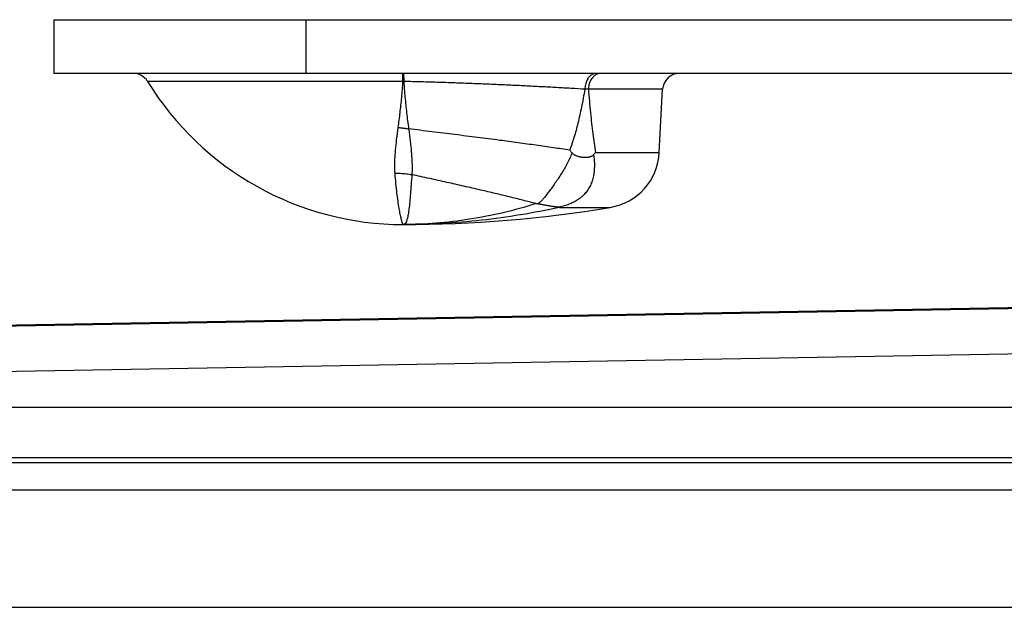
# Model space of a CAD drawing. Header units: inches. Extents: x 0.2 to 16.8, y 0.1 to 10.8.
# Tile 5 of 22: x 2.747 to 3.334, y 5.763 to 6.113. Entities that reach past the tile are written whole.
import ezdxf

# ---------------------------------------------------------------- set-up
doc = ezdxf.new("R2010")
doc.units = ezdxf.units.IN
doc.header["$LTSCALE"] = 0.935
doc.header["$MEASUREMENT"] = 0
doc.layers.get('0').update_dxf_attribs({"linetype": 'CONTINUOUS'})

msp = doc.modelspace()

# ---------------------------------------------------------------- linework, layer by layer
at = {"color": 7, "linetype": 'Continuous'}
for p, q in [((2.76757, 6.11346), (2.76757, 6.08146)), ((2.76757, 6.11346), (3.89748, 6.11346)), ((2.91757, 6.11346), (2.91757, 6.08146)), ((3.59038, 6.08146), (2.76757, 6.08146)), ((2.97527, 6.07668), (2.82339, 6.07668)), ((3.13007, 6.07198), (3.08585, 6.07198)), ((3.1281, 6.03436), (3.13007, 6.07198)), ((3.09013, 6.03436), (3.1281, 6.03436)), ((3.06859, 6.00167), (3.0989, 6.00167)), ((3.50777, 5.94479), (1.95826, 5.91774)), ((3.50776, 5.94424), (1.95826, 5.91719)), ((3.55844, 5.91812), (1.95873, 5.8902)), ((3.56304, 5.88255), (2.01482, 5.88255)), ((3.56304, 5.85255), (2.01482, 5.85255)), ((2.01624, 5.84971), (3.899, 5.84971)), ((2.03057, 5.83346), (3.92557, 5.83346)), ((2.03057, 5.76346), (4.00457, 5.76346))]:
    msp.add_line(p, q, dxfattribs=at)
for centre, radius, start, end in [((2.81487, 6.07146), 0.01, 31.49849, 90), ((3.14006, 6.07146), 0.01, 90, 177), ((2.97557, 6.16993), 0.17847, 211.49849, 270), ((3.09315, 6.03619), 0.035, 279.46512, 357), ((2.97557, 6.74146), 0.75, 270, 279.46512)]:
    msp.add_arc(centre, radius, start, end, dxfattribs=at)
for points, knots in [([(2.97526, 6.08146), (2.97529, 6.08146), (2.97521, 6.08123), (2.97529, 6.081), (2.97525, 6.08044), (2.97527, 6.07975), (2.97527, 6.07886), (2.97527, 6.07782), (2.97527, 6.07708), (2.97527, 6.07668)], [0, 0, 0, 0, 0.000106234, 0.000422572, 0.000942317, 0.001654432, 0.002543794, 0.003591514, 0.004775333, 0.004775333, 0.004775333, 0.004775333]), ([(2.97576, 6.08146), (2.97579, 6.08146), (2.97576, 6.08123), (2.97583, 6.08099), (2.97582, 6.08043), (2.97586, 6.07974), (2.97587, 6.07885), (2.97589, 6.07781), (2.9759, 6.07707), (2.9759, 6.07667)], [0, 0, 0, 0, 0.000109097, 0.000426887, 0.000948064, 0.001661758, 0.002552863, 0.003602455, 0.004788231, 0.004788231, 0.004788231, 0.004788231]), ([(3.09045, 6.08146), (3.09014, 6.08146), (3.08951, 6.08139), (3.0886, 6.0811), (3.08772, 6.08063), (3.0869, 6.07999), (3.08615, 6.07919), (3.08548, 6.07824), (3.0849, 6.07717), (3.08443, 6.07599), (3.08407, 6.07472), (3.08383, 6.0734), (3.08376, 6.0725), (3.08374, 6.07204)], [0, 0, 0, 0, 0.0009258, 0.00187216, 0.00285689, 0.00389314, 0.00498866, 0.0061459, 0.00736267, 0.00863291, 0.00994751, 0.01129506, 0.01266256, 0.01266256, 0.01266256, 0.01266256]), ([(3.09071, 6.08094), (3.0905, 6.08084), (3.08998, 6.08056), (3.0892, 6.07998), (3.0884, 6.07917), (3.08769, 6.07822), (3.08707, 6.07714), (3.08657, 6.07595), (3.08619, 6.07468), (3.08594, 6.07335), (3.08587, 6.07244), (3.08585, 6.07198)], [0, 0, 0, 0, 0.00068832, 0.0017703, 0.00290403, 0.00409207, 0.00533279, 0.00662099, 0.00794862, 0.00930547, 0.01067978, 0.01067978, 0.01067978, 0.01067978]), ([(3.09298, 6.08146), (3.09265, 6.08146), (3.09198, 6.08139), (3.09134, 6.0812), (3.09103, 6.08108)], [0, 0, 0, 0, 0.000986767, 0.001991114, 0.001991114, 0.001991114, 0.001991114]), ([(2.97527, 6.07668), (2.97506, 6.0735), (2.97455, 6.06726), (2.9736, 6.05812), (2.97284, 6.05217), (2.97243, 6.04926)], [0, 0, 0, 0, 0.00956378, 0.01877373, 0.02756898, 0.02756898, 0.02756898, 0.02756898]), ([(2.9759, 6.07667), (2.97583, 6.07667), (2.97569, 6.07668), (2.97548, 6.07668), (2.97534, 6.07668), (2.97527, 6.07668)], [0, 0, 0, 0, 0.0002091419, 0.0004182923, 0.0006274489, 0.0006274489, 0.0006274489, 0.0006274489]), ([(3.08374, 6.07204), (3.08102, 6.0722), (3.07542, 6.07252), (3.06677, 6.07301), (3.05765, 6.07351), (3.04815, 6.074), (3.03834, 6.07447), (3.02827, 6.07492), (3.01799, 6.07534), (3.00755, 6.07573), (2.99701, 6.07608), (2.98644, 6.0764), (2.97941, 6.07659), (2.9759, 6.07667)], [0, 0, 0, 0, 0.008155, 0.0168458, 0.0259991, 0.0355381, 0.0453829, 0.0554722, 0.0657741, 0.0762495, 0.0868246, 0.0974171, 0.1079439, 0.1079439, 0.1079439, 0.1079439]), ([(2.9759, 6.07667), (2.97613, 6.07356), (2.97663, 6.06731), (2.97759, 6.05788), (2.97839, 6.05159), (2.97883, 6.04842)], [0, 0, 0, 0, 0.00937381, 0.01880983, 0.02841239, 0.02841239, 0.02841239, 0.02841239]), ([(3.08374, 6.07204), (3.08314, 6.06845), (3.08191, 6.06166), (3.07976, 6.05207), (3.07742, 6.04354), (3.07568, 6.03823), (3.07477, 6.03572)], [0, 0, 0, 0, 0.01093059, 0.02070004, 0.02946587, 0.03746118, 0.03746118, 0.03746118, 0.03746118]), ([(3.08585, 6.07198), (3.08562, 6.07199), (3.08515, 6.072), (3.08445, 6.07202), (3.08398, 6.07204), (3.08374, 6.07204)], [0, 0, 0, 0, 0.000690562, 0.001394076, 0.002110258, 0.002110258, 0.002110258, 0.002110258]), ([(3.08585, 6.07198), (3.08621, 6.0673), (3.087, 6.05845), (3.08842, 6.0459), (3.08954, 6.03805), (3.09013, 6.03436)], [0, 0, 0, 0, 0.01407134, 0.02666723, 0.03787337, 0.03787337, 0.03787337, 0.03787337]), ([(2.97243, 6.04926), (2.97209, 6.04687), (2.9715, 6.04237), (2.97083, 6.03609), (2.97045, 6.03069), (2.97033, 6.02612), (2.97043, 6.02333), (2.97052, 6.02206)], [0, 0, 0, 0, 0.00725657, 0.01360594, 0.01895952, 0.0234863, 0.027319, 0.027319, 0.027319, 0.027319]), ([(2.97243, 6.04926), (2.97314, 6.0492), (2.97457, 6.04905), (2.97671, 6.04877), (2.97812, 6.04854), (2.97883, 6.04842)], [0, 0, 0, 0, 0.002153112, 0.004307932, 0.006462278, 0.006462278, 0.006462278, 0.006462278]), ([(3.07477, 6.03572), (3.0715, 6.03622), (3.06482, 6.03722), (3.05458, 6.03868), (3.04393, 6.04014), (3.03232, 6.04169), (3.01975, 6.04331), (3.00629, 6.04502), (2.99262, 6.04672), (2.98344, 6.04785), (2.97883, 6.04842)], [0, 0, 0, 0, 0.00991399, 0.02027623, 0.03103625, 0.04214342, 0.05543575, 0.0690351, 0.082847, 0.09677689, 0.09677689, 0.09677689, 0.09677689]), ([(2.97883, 6.04842), (2.97917, 6.04598), (2.97975, 6.04147), (2.9804, 6.03517), (2.98077, 6.02979), (2.98091, 6.02522), (2.98084, 6.02243), (2.98076, 6.02117)], [0, 0, 0, 0, 0.00737364, 0.01365157, 0.01900037, 0.02354863, 0.02735364, 0.02735364, 0.02735364, 0.02735364]), ([(3.07613, 6.03408), (3.07573, 6.03304), (3.07486, 6.03093), (3.07332, 6.02782), (3.07164, 6.02471), (3.06978, 6.02172), (3.06788, 6.01882), (3.06602, 6.01601), (3.06414, 6.01336), (3.06231, 6.0109), (3.06055, 6.00867), (3.05891, 6.00672), (3.05739, 6.0051), (3.05637, 6.00419), (3.05588, 6.00381)], [0, 0, 0, 0, 0.00335428, 0.00685247, 0.01040359, 0.01394372, 0.0174241, 0.0208018, 0.02406235, 0.02714986, 0.03000542, 0.03257326, 0.03480033, 0.03666001, 0.03666001, 0.03666001, 0.03666001]), ([(3.07613, 6.03408), (3.07598, 6.03427), (3.07568, 6.03463), (3.07522, 6.03518), (3.07492, 6.03554), (3.07477, 6.03572)], [0, 0, 0, 0, 0.000717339, 0.00142725, 0.002129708, 0.002129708, 0.002129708, 0.002129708]), ([(3.07613, 6.03408), (3.07624, 6.03395), (3.0765, 6.03369), (3.07696, 6.03334), (3.07749, 6.03301), (3.0781, 6.0327), (3.07878, 6.03241), (3.07955, 6.03215), (3.0804, 6.03191), (3.08134, 6.03171), (3.08235, 6.03157), (3.08338, 6.03149), (3.08435, 6.03148), (3.08523, 6.03154), (3.086, 6.03164), (3.08668, 6.03179), (3.08728, 6.03197), (3.08781, 6.03218), (3.08828, 6.03242), (3.08868, 6.0327), (3.08891, 6.03292), (3.089, 6.03303)], [0, 0, 0, 0, 0.00052337, 0.00109662, 0.00172042, 0.00240139, 0.0031427, 0.00394988, 0.00483286, 0.0057963, 0.00683102, 0.00788745, 0.00887269, 0.00975262, 0.01052749, 0.01121499, 0.01183646, 0.01240323, 0.01292329, 0.01340716, 0.01385946, 0.01385946, 0.01385946, 0.01385946]), ([(3.089, 6.03303), (3.08913, 6.03318), (3.08939, 6.03347), (3.08976, 6.03392), (3.09001, 6.03421), (3.09013, 6.03436)], [0, 0, 0, 0, 0.000587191, 0.001169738, 0.001742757, 0.001742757, 0.001742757, 0.001742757]), ([(3.089, 6.03303), (3.08914, 6.03195), (3.08937, 6.02993), (3.08946, 6.02707), (3.08941, 6.02458), (3.08918, 6.02241), (3.08889, 6.02053), (3.08848, 6.0189), (3.08807, 6.01745), (3.08763, 6.01609), (3.08709, 6.01474), (3.08632, 6.01348), (3.08556, 6.0122), (3.08476, 6.01097), (3.0838, 6.00985), (3.08278, 6.00873), (3.08156, 6.00768), (3.08019, 6.00659), (3.07856, 6.00554), (3.07661, 6.00448), (3.07429, 6.00344), (3.07158, 6.00249), (3.06961, 6.002), (3.06856, 6.00179)], [0, 0, 0, 0, 0.00326582, 0.00610293, 0.00857095, 0.01074052, 0.0126347, 0.01429009, 0.01575896, 0.01715013, 0.0185835, 0.0200983, 0.02158683, 0.02304492, 0.02450678, 0.0259797, 0.02760992, 0.02930864, 0.03122161, 0.03344255, 0.03596631, 0.03881719, 0.04204652, 0.04204652, 0.04204652, 0.04204652]), ([(2.97052, 6.02206), (2.97068, 6.01996), (2.97101, 6.016), (2.97162, 6.0104), (2.97227, 6.00549), (2.97293, 6.00131), (2.97357, 5.99785), (2.97417, 5.99519), (2.9747, 5.99318), (2.9751, 5.99215), (2.9754, 5.99146), (2.97557, 5.99146)], [0, 0, 0, 0, 0.00629159, 0.01193464, 0.0168933, 0.02113918, 0.024651, 0.02741292, 0.0294132, 0.03065098, 0.03116312, 0.03116312, 0.03116312, 0.03116312]), ([(2.97052, 6.02206), (2.97167, 6.02206), (2.97396, 6.02199), (2.97738, 6.02169), (2.97964, 6.02137), (2.98076, 6.02117)], [0, 0, 0, 0, 0.00344274, 0.00687371, 0.01028803, 0.01028803, 0.01028803, 0.01028803]), ([(2.98076, 6.02117), (2.98061, 6.01914), (2.98032, 6.0153), (2.97991, 6.00986), (2.97951, 6.0051), (2.97909, 6.00103), (2.97862, 5.99767), (2.97808, 5.99503), (2.97745, 5.99312), (2.9767, 5.99183), (2.97591, 5.99146), (2.97557, 5.99146)], [0, 0, 0, 0, 0.00609853, 0.0115598, 0.01635071, 0.02044714, 0.02383547, 0.02651455, 0.02850381, 0.02988034, 0.03089292, 0.03089292, 0.03089292, 0.03089292]), ([(3.05466, 6.00388), (3.05206, 6.00456), (3.04676, 6.00594), (3.03866, 6.00796), (3.03028, 6.00999), (3.02128, 6.0121), (3.01167, 6.0143), (3.00149, 6.01659), (2.99116, 6.01888), (2.98424, 6.02041), (2.98076, 6.02117)], [0, 0, 0, 0, 0.00806772, 0.01643011, 0.02505503, 0.03391009, 0.04416857, 0.05462428, 0.06522114, 0.07590291, 0.07590291, 0.07590291, 0.07590291]), ([(3.05466, 6.00388), (3.04819, 6.00183), (3.03513, 5.99823), (3.01526, 5.99433), (2.99538, 5.99198), (2.98213, 5.99146), (2.97557, 5.99146)], [0, 0, 0, 0, 0.02034569, 0.04061542, 0.06066859, 0.08035264, 0.08035264, 0.08035264, 0.08035264]), ([(3.06859, 6.00167), (3.06092, 5.99997), (3.04551, 5.997), (3.02224, 5.9938), (2.99891, 5.99188), (2.98334, 5.99146), (2.97557, 5.99146)], [0, 0, 0, 0, 0.02357264, 0.04705187, 0.07045183, 0.09375734, 0.09375734, 0.09375734, 0.09375734]), ([(3.05588, 6.00381), (3.05575, 6.00382), (3.05547, 6.00383), (3.05506, 6.00385), (3.05479, 6.00387), (3.05466, 6.00388)], [0, 0, 0, 0, 0.000412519, 0.000820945, 0.001224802, 0.001224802, 0.001224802, 0.001224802]), ([(3.05588, 6.00381), (3.05602, 6.00381), (3.0563, 6.00378), (3.05675, 6.00373), (3.05724, 6.00365), (3.05776, 6.00356), (3.05833, 6.00345), (3.05894, 6.00334), (3.0596, 6.00321), (3.06031, 6.00307), (3.06107, 6.00292), (3.0619, 6.00277), (3.06276, 6.00262), (3.06362, 6.00248), (3.06442, 6.00235), (3.06513, 6.00225), (3.06574, 6.00218), (3.06627, 6.00211), (3.06674, 6.00206), (3.06714, 6.00201), (3.06749, 6.00197), (3.06779, 6.00194), (3.06804, 6.00191), (3.06824, 6.00188), (3.0684, 6.00186), (3.06849, 6.00183), (3.06855, 6.00181), (3.06856, 6.00179)], [0, 0, 0, 0, 0.00040623, 0.00085844, 0.00134996, 0.00188369, 0.0024597, 0.0030815, 0.00375194, 0.00447348, 0.00524928, 0.00608973, 0.00698546, 0.00788671, 0.00870464, 0.00941323, 0.01002468, 0.01055688, 0.01102111, 0.01142535, 0.0117753, 0.01207504, 0.01232671, 0.01253141, 0.01268802, 0.01279495, 0.01284849, 0.01284849, 0.01284849, 0.01284849]), ([(3.06856, 6.00179), (3.06856, 6.00177), (3.06857, 6.00175), (3.06858, 6.00171), (3.06859, 6.00168), (3.06859, 6.00167)], [0, 0, 0, 0, 0.0000444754, 0.000086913, 0.0001272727, 0.0001272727, 0.0001272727, 0.0001272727])]:
    msp.add_open_spline(points, degree=3, knots=knots, dxfattribs=at)
msp.add_open_spline([(3.09103, 6.08108), (3.09092, 6.08103), (3.09081, 6.08099), (3.09071, 6.08094)], degree=3, dxfattribs=at)

doc.saveas('drawing.dxf')
